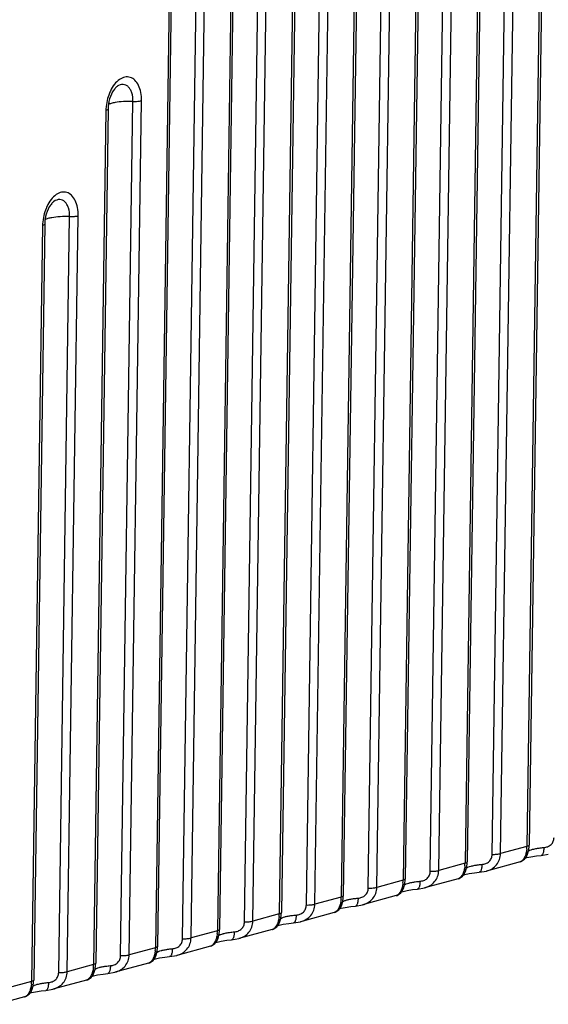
# Model space of a CAD drawing. Header units: millimetres. Extents: x 19192 to 20904, y 1507 to 2734.
# Tile 40 of 80: x 20088 to 20114, y 1520 to 1569. Entities that reach past the tile are written whole.
import ezdxf

# ---------------------------------------------------------------- set-up
doc = ezdxf.new("R2010")
doc.units = ezdxf.units.MM

msp = doc.modelspace()

# ---------------------------------------------------------------- linework, layer by layer
at = {"color": 7, "linetype": 'Continuous'}
for p, q in [((20105.14, 1525.663), (20106.035, 1587.537)), ((20105.561, 1525.7), (20106.456, 1587.574)), ((20104.693, 1587.093), (20103.798, 1525.219)), ((20104.798, 1587.16), (20103.903, 1525.285)), ((20108.209, 1526.5), (20109.034, 1583.5)), ((20108.63, 1526.537), (20109.455, 1583.537)), ((20107.692, 1583.056), (20106.867, 1526.056)), ((20107.797, 1583.123), (20106.972, 1526.123)), ((20102.071, 1524.825), (20102.896, 1581.826)), ((20102.492, 1524.862), (20103.317, 1581.863)), ((20101.554, 1581.382), (20100.729, 1524.382)), ((20101.659, 1581.448), (20100.834, 1524.448)), ((20111.278, 1527.337), (20112.032, 1579.464)), ((20111.699, 1527.374), (20112.453, 1579.501)), ((20110.69, 1579.02), (20109.936, 1526.893)), ((20110.795, 1579.086), (20110.041, 1526.96)), ((20099.002, 1523.988), (20099.756, 1576.115)), ((20099.423, 1524.025), (20100.177, 1576.152)), ((20098.414, 1575.671), (20097.66, 1523.544)), ((20098.519, 1575.737), (20097.765, 1523.611)), ((20113.689, 1574.983), (20113.005, 1527.731)), ((20113.794, 1575.05), (20113.11, 1527.797)), ((20095.933, 1523.151), (20096.617, 1570.404)), ((20096.354, 1523.188), (20097.038, 1570.441)), ((20095.275, 1569.96), (20094.591, 1522.707)), ((20095.38, 1570.026), (20094.696, 1522.774)), ((20092.701, 1565.444), (20092.698, 1565.442)), ((20093.285, 1522.351), (20093.898, 1564.73)), ((20092.135, 1564.249), (20091.522, 1521.87)), ((20092.24, 1564.315), (20091.628, 1521.936)), ((20092.864, 1522.314), (20093.477, 1564.693)), ((20089.561, 1559.733), (20089.559, 1559.731)), ((20089.795, 1521.476), (20090.338, 1558.981)), ((20090.216, 1521.513), (20090.759, 1559.018)), ((20088.996, 1558.538), (20088.453, 1521.033)), ((20089.101, 1558.604), (20088.559, 1521.099)), ((20113.005, 1527.731), (20111.699, 1527.374)), ((20113.08, 1527.506), (20113.106, 1527.691)), ((20113.106, 1527.691), (20113.11, 1527.797)), ((20112.885, 1527.095), (20112.98, 1527.222)), ((20112.98, 1527.249), (20112.979, 1527.247)), ((20113.031, 1527.456), (20112.98, 1527.249)), ((20113.025, 1527.441), (20113.031, 1527.456)), ((20113.065, 1527.494), (20113.115, 1527.525)), ((20113.2, 1527.219), (20113.477, 1527.262)), ((20113.477, 1527.262), (20113.708, 1527.286)), ((20113.708, 1527.286), (20114.062, 1527.345)), ((20113.708, 1527.286), (20113.708, 1527.286)), ((20109.936, 1526.893), (20108.63, 1526.537)), ((20109.962, 1526.619), (20109.911, 1526.411)), ((20109.956, 1526.604), (20109.962, 1526.619)), ((20109.996, 1526.657), (20110.046, 1526.688)), ((20110.011, 1526.669), (20110.037, 1526.854)), ((20110.037, 1526.854), (20110.041, 1526.96)), ((20112.66, 1526.963), (20110.993, 1526.508)), ((20106.968, 1526.016), (20106.972, 1526.123)), ((20109.591, 1526.125), (20107.924, 1525.671)), ((20109.816, 1526.258), (20109.911, 1526.385)), ((20109.911, 1526.411), (20109.91, 1526.41)), ((20110.132, 1526.382), (20110.408, 1526.425)), ((20110.408, 1526.425), (20110.639, 1526.448)), ((20110.64, 1526.448), (20110.639, 1526.448)), ((20110.64, 1526.448), (20110.993, 1526.508)), ((20106.867, 1526.056), (20105.561, 1525.7)), ((20106.893, 1525.782), (20106.842, 1525.574)), ((20106.887, 1525.766), (20106.893, 1525.782)), ((20106.887, 1525.766), (20106.887, 1525.766)), ((20106.927, 1525.82), (20106.977, 1525.851)), ((20106.942, 1525.832), (20106.968, 1526.016)), ((20107.571, 1525.611), (20107.924, 1525.671)), ((20103.798, 1525.219), (20102.492, 1524.862)), ((20103.873, 1524.994), (20103.899, 1525.179)), ((20103.899, 1525.179), (20103.903, 1525.285)), ((20106.521, 1525.288), (20104.855, 1524.833)), ((20106.747, 1525.42), (20106.842, 1525.547)), ((20106.842, 1525.574), (20106.841, 1525.572)), ((20107.063, 1525.545), (20107.339, 1525.588)), ((20107.339, 1525.588), (20107.57, 1525.611)), ((20107.571, 1525.611), (20107.57, 1525.611)), ((20103.678, 1524.583), (20103.773, 1524.71)), ((20103.773, 1524.737), (20103.772, 1524.735)), ((20103.824, 1524.945), (20103.773, 1524.737)), ((20103.818, 1524.929), (20103.824, 1524.945)), ((20103.818, 1524.929), (20103.818, 1524.929)), ((20103.858, 1524.982), (20103.908, 1525.013)), ((20103.994, 1524.708), (20104.27, 1524.75)), ((20104.27, 1524.75), (20104.501, 1524.774)), ((20104.502, 1524.774), (20104.501, 1524.774)), ((20104.502, 1524.774), (20104.855, 1524.833)), ((20100.729, 1524.382), (20099.423, 1524.025)), ((20100.789, 1524.145), (20100.839, 1524.176)), ((20100.804, 1524.157), (20100.83, 1524.342)), ((20100.83, 1524.342), (20100.834, 1524.448)), ((20103.452, 1524.451), (20101.786, 1523.996)), ((20100.609, 1523.746), (20100.704, 1523.873)), ((20100.704, 1523.9), (20100.703, 1523.898)), ((20100.755, 1524.107), (20100.704, 1523.9)), ((20100.749, 1524.092), (20100.755, 1524.107)), ((20100.925, 1523.87), (20101.201, 1523.913)), ((20101.201, 1523.913), (20101.432, 1523.937)), ((20101.433, 1523.937), (20101.432, 1523.937)), ((20101.433, 1523.937), (20101.786, 1523.996)), ((20097.66, 1523.544), (20096.354, 1523.188)), ((20097.686, 1523.27), (20097.635, 1523.062)), ((20097.68, 1523.255), (20097.686, 1523.27)), ((20097.68, 1523.255), (20097.68, 1523.255)), ((20097.72, 1523.308), (20097.77, 1523.339)), ((20097.735, 1523.32), (20097.761, 1523.505)), ((20097.761, 1523.505), (20097.765, 1523.611)), ((20100.384, 1523.614), (20098.717, 1523.159)), ((20094.591, 1522.707), (20093.285, 1522.351)), ((20094.692, 1522.667), (20094.696, 1522.774)), ((20097.314, 1522.776), (20095.648, 1522.322)), ((20097.54, 1522.908), (20097.635, 1523.036)), ((20097.635, 1523.062), (20097.634, 1523.06)), ((20097.856, 1523.033), (20098.132, 1523.076)), ((20098.132, 1523.076), (20098.363, 1523.099)), ((20098.364, 1523.099), (20098.363, 1523.099)), ((20098.364, 1523.099), (20098.717, 1523.159)), ((20094.471, 1522.071), (20094.566, 1522.198)), ((20094.566, 1522.225), (20094.565, 1522.223)), ((20094.617, 1522.433), (20094.566, 1522.225)), ((20094.611, 1522.417), (20094.617, 1522.433)), ((20094.611, 1522.417), (20094.611, 1522.417)), ((20094.651, 1522.471), (20094.701, 1522.502)), ((20094.666, 1522.483), (20094.692, 1522.667)), ((20094.787, 1522.196), (20095.063, 1522.239)), ((20095.063, 1522.239), (20095.294, 1522.262)), ((20095.295, 1522.262), (20095.294, 1522.262)), ((20095.295, 1522.262), (20095.648, 1522.322)), ((20091.522, 1521.87), (20090.216, 1521.513)), ((20091.597, 1521.645), (20091.623, 1521.83)), ((20091.623, 1521.83), (20091.628, 1521.936)), ((20094.245, 1521.939), (20092.579, 1521.484)), ((20091.403, 1521.234), (20091.497, 1521.361)), ((20091.497, 1521.388), (20091.496, 1521.386)), ((20091.548, 1521.596), (20091.497, 1521.388)), ((20091.542, 1521.58), (20091.548, 1521.596)), ((20091.582, 1521.633), (20091.632, 1521.664)), ((20091.718, 1521.359), (20091.994, 1521.401)), ((20091.994, 1521.401), (20092.225, 1521.425)), ((20092.226, 1521.425), (20092.225, 1521.425)), ((20092.226, 1521.425), (20092.579, 1521.484)), ((20088.453, 1521.033), (20087.288, 1520.715)), ((20088.479, 1520.758), (20088.428, 1520.551)), ((20088.473, 1520.743), (20088.479, 1520.758)), ((20088.513, 1520.796), (20088.563, 1520.827)), ((20088.528, 1520.808), (20088.554, 1520.993)), ((20088.554, 1520.993), (20088.559, 1521.099)), ((20091.177, 1521.102), (20089.51, 1520.647)), ((20088.108, 1520.265), (20086.762, 1519.897)), ((20088.334, 1520.397), (20088.428, 1520.524)), ((20088.428, 1520.551), (20088.427, 1520.549)), ((20088.649, 1520.521), (20088.925, 1520.564)), ((20088.925, 1520.564), (20089.157, 1520.588)), ((20089.157, 1520.588), (20089.51, 1520.647)), ((20089.157, 1520.588), (20089.157, 1520.588))]:
    msp.add_line(p, q, dxfattribs=at)
for points in [[(20112.658, 1526.962), (20112.709, 1526.979), (20112.885, 1527.095)], [(20112.923, 1527.146), (20113.002, 1527.173), (20113.2, 1527.219)], [(20112.98, 1527.222), (20113.037, 1527.349), (20113.08, 1527.506)], [(20109.911, 1526.385), (20109.968, 1526.512), (20110.011, 1526.669)], [(20109.589, 1526.125), (20109.64, 1526.142), (20109.816, 1526.258)], [(20109.854, 1526.308), (20109.933, 1526.336), (20110.132, 1526.382)], [(20106.842, 1525.547), (20106.899, 1525.675), (20106.942, 1525.832)], [(20106.52, 1525.288), (20106.571, 1525.304), (20106.747, 1525.42)], [(20106.785, 1525.471), (20106.864, 1525.498), (20107.063, 1525.545)], [(20103.716, 1524.634), (20103.795, 1524.661), (20103.994, 1524.708)], [(20103.773, 1524.71), (20103.83, 1524.838), (20103.873, 1524.994)], [(20100.704, 1523.873), (20100.761, 1524), (20100.804, 1524.157)], [(20103.451, 1524.451), (20103.502, 1524.467), (20103.678, 1524.583)], [(20100.382, 1523.613), (20100.433, 1523.63), (20100.609, 1523.746)], [(20100.647, 1523.797), (20100.726, 1523.824), (20100.925, 1523.87)], [(20097.635, 1523.036), (20097.692, 1523.163), (20097.735, 1523.32)], [(20097.313, 1522.776), (20097.364, 1522.793), (20097.54, 1522.908)], [(20097.578, 1522.959), (20097.657, 1522.987), (20097.856, 1523.033)], [(20094.566, 1522.198), (20094.623, 1522.326), (20094.666, 1522.483)], [(20094.244, 1521.939), (20094.295, 1521.955), (20094.471, 1522.071)], [(20094.509, 1522.122), (20094.588, 1522.149), (20094.787, 1522.196)], [(20091.175, 1521.102), (20091.226, 1521.118), (20091.403, 1521.234)], [(20091.44, 1521.285), (20091.519, 1521.312), (20091.718, 1521.359)], [(20091.497, 1521.361), (20091.554, 1521.489), (20091.597, 1521.645)], [(20088.428, 1520.524), (20088.485, 1520.651), (20088.528, 1520.808)], [(20088.106, 1520.264), (20088.157, 1520.281), (20088.334, 1520.397)], [(20088.371, 1520.448), (20088.45, 1520.475), (20088.649, 1520.521)]]:
    msp.add_lwpolyline(points, dxfattribs=at)
for centre, radius, start, end in [((20094.527, 1564.207), 2.392, 167.0469, 177.1578), ((20094.372, 1564.216), 2.237, 177.192, 179.1643), ((20091.388, 1558.496), 2.392, 167.0469, 177.1578), ((20091.232, 1558.505), 2.237, 177.192, 179.1643), ((20111.435, 1527.752), 1.57, 354.4041, 359.2084), ((20108.366, 1526.915), 1.57, 354.4041, 359.2084), ((20112.609, 1527.145), 0.189, 285.2715, 289.2553), ((20109.54, 1526.308), 0.189, 285.2715, 289.2553), ((20105.298, 1526.078), 1.57, 354.3596, 359.2091), ((20102.229, 1525.24), 1.57, 354.3596, 359.2091), ((20099.159, 1524.403), 1.57, 354.4041, 359.2084), ((20096.091, 1523.566), 1.57, 354.3596, 359.2091), ((20100.333, 1523.796), 0.189, 285.2715, 289.2553), ((20093.022, 1522.729), 1.57, 354.3596, 359.2091), ((20089.952, 1521.891), 1.57, 354.4041, 359.2084), ((20086.883, 1521.054), 1.57, 354.4041, 359.2084), ((20091.126, 1521.284), 0.189, 285.2715, 289.2553), ((20088.057, 1520.447), 0.189, 285.2715, 289.2553)]:
    msp.add_arc(centre, radius, start, end, dxfattribs=at)
for points, knots in [([(20093.898, 1564.73), (20093.9, 1564.866), (20093.88, 1565.127), (20093.773, 1565.479), (20093.596, 1565.749), (20093.349, 1565.909), (20093.061, 1565.919), (20092.784, 1565.784), (20092.539, 1565.539), (20092.412, 1565.326), (20092.356, 1565.208)], [0, 0, 0, 0, 0.154774, 0.293175, 0.411558, 0.513798, 0.612436, 0.722485, 0.851869, 1, 1, 1, 1]), ([(20092.356, 1565.208), (20092.339, 1565.172), (20092.272, 1565.021), (20092.223, 1564.864), (20092.196, 1564.743)], [0, 0, 0, 0, 0.244332, 1, 1, 1, 1]), ([(20092.698, 1565.442), (20092.657, 1565.413), (20092.569, 1565.328), (20092.405, 1565.087), (20092.322, 1564.857), (20092.285, 1564.69)], [0, 0, 0, 0, 0.174877, 0.41364, 1, 1, 1, 1]), ([(20093.477, 1564.693), (20093.479, 1564.835), (20093.456, 1565.044), (20093.353, 1565.285), (20093.253, 1565.42), (20093.128, 1565.509), (20092.933, 1565.557), (20092.783, 1565.5), (20092.701, 1565.444)], [0, 0, 0, 0, 0.313718, 0.450167, 0.570929, 0.678896, 0.780942, 1, 1, 1, 1]), ([(20093.477, 1564.693), (20093.319, 1564.697), (20093.022, 1564.692), (20092.726, 1564.661), (20092.59, 1564.636)], [0, 0, 0, 0, 0.532032, 1, 1, 1, 1]), ([(20093.477, 1564.693), (20093.555, 1564.691), (20093.696, 1564.694), (20093.837, 1564.713), (20093.898, 1564.73)], [0, 0, 0, 0, 0.552953, 1, 1, 1, 1]), ([(20092.24, 1564.315), (20092.24, 1564.3), (20092.201, 1564.267), (20092.162, 1564.256), (20092.135, 1564.249)], [0, 0, 0, 0, 0.348358, 1, 1, 1, 1]), ([(20092.285, 1564.69), (20092.278, 1564.659), (20092.254, 1564.535), (20092.242, 1564.409), (20092.24, 1564.315)], [0, 0, 0, 0, 0.253436, 1, 1, 1, 1]), ([(20092.59, 1564.636), (20092.523, 1564.624), (20092.408, 1564.599), (20092.296, 1564.559), (20092.251, 1564.535)], [0, 0, 0, 0, 0.572125, 1, 1, 1, 1]), ([(20090.759, 1559.018), (20090.761, 1559.155), (20090.741, 1559.416), (20090.634, 1559.768), (20090.456, 1560.038), (20090.209, 1560.198), (20089.922, 1560.208), (20089.645, 1560.073), (20089.4, 1559.828), (20089.273, 1559.615), (20089.216, 1559.497)], [0, 0, 0, 0, 0.154774, 0.293175, 0.411558, 0.513798, 0.612436, 0.722485, 0.851869, 1, 1, 1, 1]), ([(20090.338, 1558.981), (20090.34, 1559.124), (20090.316, 1559.333), (20090.214, 1559.574), (20090.113, 1559.709), (20089.988, 1559.798), (20089.794, 1559.846), (20089.644, 1559.789), (20089.561, 1559.733)], [0, 0, 0, 0, 0.313718, 0.450167, 0.570929, 0.678896, 0.780942, 1, 1, 1, 1]), ([(20089.216, 1559.497), (20089.199, 1559.46), (20089.133, 1559.31), (20089.084, 1559.153), (20089.056, 1559.032)], [0, 0, 0, 0, 0.244332, 1, 1, 1, 1]), ([(20089.559, 1559.731), (20089.517, 1559.702), (20089.43, 1559.617), (20089.265, 1559.376), (20089.182, 1559.145), (20089.145, 1558.979)], [0, 0, 0, 0, 0.174877, 0.41364, 1, 1, 1, 1]), ([(20089.145, 1558.979), (20089.138, 1558.948), (20089.114, 1558.824), (20089.102, 1558.698), (20089.101, 1558.604)], [0, 0, 0, 0, 0.253436, 1, 1, 1, 1]), ([(20089.45, 1558.925), (20089.384, 1558.913), (20089.268, 1558.888), (20089.156, 1558.848), (20089.112, 1558.824)], [0, 0, 0, 0, 0.572125, 1, 1, 1, 1]), ([(20090.338, 1558.981), (20090.18, 1558.985), (20089.883, 1558.981), (20089.587, 1558.95), (20089.45, 1558.925)], [0, 0, 0, 0, 0.532032, 1, 1, 1, 1]), ([(20090.338, 1558.981), (20090.416, 1558.979), (20090.557, 1558.983), (20090.698, 1559.002), (20090.759, 1559.018)], [0, 0, 0, 0, 0.552953, 1, 1, 1, 1]), ([(20089.101, 1558.604), (20089.101, 1558.589), (20089.062, 1558.556), (20089.023, 1558.545), (20088.996, 1558.538)], [0, 0, 0, 0, 0.348358, 1, 1, 1, 1]), ([(20113.84, 1527.677), (20113.905, 1527.683), (20114.035, 1527.707), (20114.209, 1527.81), (20114.321, 1527.979), (20114.346, 1528.11), (20114.347, 1528.174)], [0, 0, 0, 0, 0.247858, 0.501573, 0.751772, 1, 1, 1, 1]), ([(20112.998, 1527.599), (20112.995, 1527.574), (20112.984, 1527.481), (20112.963, 1527.388), (20112.941, 1527.322)], [0, 0, 0, 0, 0.263276, 1, 1, 1, 1]), ([(20113.11, 1527.797), (20113.11, 1527.782), (20113.071, 1527.749), (20113.032, 1527.738), (20113.005, 1527.731)], [0, 0, 0, 0, 0.348363, 1, 1, 1, 1]), ([(20113.115, 1527.525), (20113.127, 1527.531), (20113.182, 1527.557), (20113.241, 1527.575), (20113.287, 1527.588)], [0, 0, 0, 0, 0.211615, 1, 1, 1, 1]), ([(20113.287, 1527.588), (20113.306, 1527.593), (20113.388, 1527.614), (20113.471, 1527.629), (20113.535, 1527.64)], [0, 0, 0, 0, 0.226187, 1, 1, 1, 1]), ([(20113.535, 1527.64), (20113.559, 1527.644), (20113.661, 1527.659), (20113.763, 1527.67), (20113.84, 1527.677)], [0, 0, 0, 0, 0.236525, 1, 1, 1, 1]), ([(20113.84, 1527.677), (20113.84, 1527.657), (20113.839, 1527.581), (20113.83, 1527.505), (20113.818, 1527.451)], [0, 0, 0, 0, 0.269304, 1, 1, 1, 1]), ([(20110.772, 1526.84), (20110.836, 1526.846), (20110.966, 1526.87), (20111.14, 1526.973), (20111.252, 1527.141), (20111.277, 1527.272), (20111.278, 1527.337)], [0, 0, 0, 0, 0.247858, 0.501573, 0.751772, 1, 1, 1, 1]), ([(20110.993, 1526.508), (20111.091, 1526.535), (20111.279, 1526.611), (20111.511, 1526.808), (20111.662, 1527.073), (20111.698, 1527.273), (20111.699, 1527.374)], [0, 0, 0, 0, 0.253378, 0.500756, 0.747832, 1, 1, 1, 1]), ([(20111.278, 1527.337), (20111.356, 1527.335), (20111.497, 1527.339), (20111.638, 1527.358), (20111.699, 1527.374)], [0, 0, 0, 0, 0.552953, 1, 1, 1, 1]), ([(20112.888, 1527.194), (20112.878, 1527.174), (20112.84, 1527.106), (20112.79, 1527.043), (20112.746, 1527.009)], [0, 0, 0, 0, 0.286417, 1, 1, 1, 1]), ([(20112.941, 1527.322), (20112.937, 1527.311), (20112.922, 1527.267), (20112.903, 1527.224), (20112.888, 1527.194)], [0, 0, 0, 0, 0.261657, 1, 1, 1, 1]), ([(20113.818, 1527.451), (20113.812, 1527.428), (20113.8, 1527.386), (20113.772, 1527.325), (20113.734, 1527.288), (20113.708, 1527.286)], [0, 0, 0, 0, 0.343214, 0.621608, 1, 1, 1, 1]), ([(20109.929, 1526.762), (20109.926, 1526.737), (20109.915, 1526.644), (20109.894, 1526.551), (20109.872, 1526.485)], [0, 0, 0, 0, 0.263276, 1, 1, 1, 1]), ([(20110.041, 1526.96), (20110.041, 1526.945), (20110.002, 1526.911), (20109.963, 1526.901), (20109.936, 1526.893)], [0, 0, 0, 0, 0.348363, 1, 1, 1, 1]), ([(20110.046, 1526.688), (20110.058, 1526.694), (20110.113, 1526.719), (20110.172, 1526.738), (20110.218, 1526.751)], [0, 0, 0, 0, 0.211615, 1, 1, 1, 1]), ([(20110.218, 1526.751), (20110.237, 1526.756), (20110.319, 1526.776), (20110.402, 1526.792), (20110.466, 1526.802)], [0, 0, 0, 0, 0.226187, 1, 1, 1, 1]), ([(20110.466, 1526.802), (20110.49, 1526.806), (20110.592, 1526.822), (20110.694, 1526.833), (20110.772, 1526.84)], [0, 0, 0, 0, 0.236525, 1, 1, 1, 1]), ([(20110.749, 1526.613), (20110.743, 1526.591), (20110.731, 1526.549), (20110.703, 1526.488), (20110.665, 1526.451), (20110.639, 1526.449)], [0, 0, 0, 0, 0.343214, 0.621608, 1, 1, 1, 1]), ([(20110.772, 1526.84), (20110.771, 1526.819), (20110.77, 1526.744), (20110.761, 1526.668), (20110.749, 1526.613)], [0, 0, 0, 0, 0.269304, 1, 1, 1, 1]), ([(20112.746, 1527.009), (20112.74, 1527.004), (20112.717, 1526.987), (20112.691, 1526.973), (20112.671, 1526.966)], [0, 0, 0, 0, 0.272577, 1, 1, 1, 1]), ([(20106.972, 1526.123), (20106.972, 1526.108), (20106.933, 1526.074), (20106.894, 1526.063), (20106.867, 1526.056)], [0, 0, 0, 0, 0.348363, 1, 1, 1, 1]), ([(20107.703, 1526.003), (20107.767, 1526.008), (20107.897, 1526.032), (20108.071, 1526.135), (20108.183, 1526.304), (20108.208, 1526.435), (20108.209, 1526.5)], [0, 0, 0, 0, 0.247883, 0.501588, 0.751769, 1, 1, 1, 1]), ([(20107.924, 1525.671), (20108.022, 1525.698), (20108.21, 1525.774), (20108.442, 1525.971), (20108.593, 1526.235), (20108.629, 1526.436), (20108.63, 1526.537)], [0, 0, 0, 0, 0.253377, 0.500742, 0.747816, 1, 1, 1, 1]), ([(20108.209, 1526.5), (20108.287, 1526.498), (20108.428, 1526.502), (20108.569, 1526.52), (20108.63, 1526.537)], [0, 0, 0, 0, 0.552953, 1, 1, 1, 1]), ([(20109.677, 1526.171), (20109.671, 1526.167), (20109.648, 1526.15), (20109.622, 1526.136), (20109.602, 1526.129)], [0, 0, 0, 0, 0.272577, 1, 1, 1, 1]), ([(20109.819, 1526.357), (20109.809, 1526.337), (20109.771, 1526.269), (20109.721, 1526.206), (20109.677, 1526.171)], [0, 0, 0, 0, 0.286417, 1, 1, 1, 1]), ([(20109.872, 1526.485), (20109.868, 1526.473), (20109.853, 1526.43), (20109.834, 1526.387), (20109.819, 1526.357)], [0, 0, 0, 0, 0.261657, 1, 1, 1, 1]), ([(20104.634, 1525.165), (20104.698, 1525.171), (20104.828, 1525.195), (20105.002, 1525.298), (20105.114, 1525.467), (20105.139, 1525.598), (20105.14, 1525.663)], [0, 0, 0, 0, 0.247883, 0.501588, 0.751769, 1, 1, 1, 1]), ([(20104.855, 1524.834), (20104.953, 1524.86), (20105.141, 1524.937), (20105.373, 1525.134), (20105.524, 1525.398), (20105.56, 1525.599), (20105.561, 1525.7)], [0, 0, 0, 0, 0.253377, 0.500742, 0.747816, 1, 1, 1, 1]), ([(20105.14, 1525.663), (20105.218, 1525.661), (20105.359, 1525.664), (20105.5, 1525.683), (20105.561, 1525.7)], [0, 0, 0, 0, 0.552953, 1, 1, 1, 1]), ([(20106.802, 1525.645), (20106.798, 1525.633), (20106.782, 1525.589), (20106.764, 1525.546), (20106.748, 1525.516)], [0, 0, 0, 0, 0.261837, 1, 1, 1, 1]), ([(20106.86, 1525.923), (20106.857, 1525.898), (20106.845, 1525.804), (20106.824, 1525.711), (20106.802, 1525.645)], [0, 0, 0, 0, 0.263465, 1, 1, 1, 1]), ([(20106.977, 1525.851), (20106.989, 1525.857), (20107.044, 1525.882), (20107.103, 1525.901), (20107.15, 1525.913)], [0, 0, 0, 0, 0.211616, 1, 1, 1, 1]), ([(20107.15, 1525.913), (20107.168, 1525.918), (20107.25, 1525.939), (20107.333, 1525.955), (20107.397, 1525.965)], [0, 0, 0, 0, 0.226206, 1, 1, 1, 1]), ([(20107.397, 1525.965), (20107.421, 1525.969), (20107.523, 1525.984), (20107.625, 1525.996), (20107.703, 1526.003)], [0, 0, 0, 0, 0.236537, 1, 1, 1, 1]), ([(20107.68, 1525.776), (20107.674, 1525.753), (20107.662, 1525.712), (20107.634, 1525.65), (20107.596, 1525.614), (20107.571, 1525.611)], [0, 0, 0, 0, 0.343214, 0.621607, 1, 1, 1, 1]), ([(20107.703, 1526.003), (20107.703, 1525.982), (20107.701, 1525.906), (20107.692, 1525.83), (20107.68, 1525.776)], [0, 0, 0, 0, 0.269304, 1, 1, 1, 1]), ([(20103.903, 1525.285), (20103.903, 1525.27), (20103.864, 1525.237), (20103.825, 1525.226), (20103.798, 1525.219)], [0, 0, 0, 0, 0.348363, 1, 1, 1, 1]), ([(20104.081, 1525.076), (20104.099, 1525.081), (20104.181, 1525.102), (20104.264, 1525.118), (20104.328, 1525.128)], [0, 0, 0, 0, 0.226206, 1, 1, 1, 1]), ([(20104.328, 1525.128), (20104.352, 1525.132), (20104.454, 1525.147), (20104.556, 1525.158), (20104.634, 1525.165)], [0, 0, 0, 0, 0.236537, 1, 1, 1, 1]), ([(20104.634, 1525.165), (20104.634, 1525.145), (20104.632, 1525.069), (20104.623, 1524.993), (20104.611, 1524.939)], [0, 0, 0, 0, 0.269304, 1, 1, 1, 1]), ([(20106.605, 1525.332), (20106.598, 1525.326), (20106.572, 1525.308), (20106.543, 1525.294), (20106.521, 1525.288)], [0, 0, 0, 0, 0.275746, 1, 1, 1, 1]), ([(20106.748, 1525.516), (20106.738, 1525.496), (20106.7, 1525.428), (20106.649, 1525.366), (20106.605, 1525.332)], [0, 0, 0, 0, 0.286977, 1, 1, 1, 1]), ([(20101.565, 1524.328), (20101.629, 1524.334), (20101.759, 1524.358), (20101.933, 1524.461), (20102.045, 1524.63), (20102.07, 1524.761), (20102.071, 1524.825)], [0, 0, 0, 0, 0.247858, 0.501573, 0.751772, 1, 1, 1, 1]), ([(20101.786, 1523.996), (20101.884, 1524.023), (20102.072, 1524.1), (20102.304, 1524.296), (20102.455, 1524.561), (20102.491, 1524.762), (20102.492, 1524.862)], [0, 0, 0, 0, 0.253378, 0.500756, 0.747832, 1, 1, 1, 1]), ([(20102.071, 1524.825), (20102.149, 1524.823), (20102.29, 1524.827), (20102.431, 1524.846), (20102.492, 1524.862)], [0, 0, 0, 0, 0.552953, 1, 1, 1, 1]), ([(20103.679, 1524.679), (20103.669, 1524.659), (20103.631, 1524.591), (20103.58, 1524.528), (20103.536, 1524.494)], [0, 0, 0, 0, 0.286977, 1, 1, 1, 1]), ([(20103.733, 1524.807), (20103.729, 1524.796), (20103.713, 1524.752), (20103.695, 1524.709), (20103.679, 1524.679)], [0, 0, 0, 0, 0.261837, 1, 1, 1, 1]), ([(20103.791, 1525.086), (20103.788, 1525.061), (20103.776, 1524.967), (20103.755, 1524.874), (20103.733, 1524.807)], [0, 0, 0, 0, 0.263465, 1, 1, 1, 1]), ([(20103.908, 1525.013), (20103.92, 1525.019), (20103.975, 1525.045), (20104.034, 1525.063), (20104.081, 1525.076)], [0, 0, 0, 0, 0.211616, 1, 1, 1, 1]), ([(20104.611, 1524.939), (20104.605, 1524.916), (20104.593, 1524.875), (20104.565, 1524.813), (20104.527, 1524.776), (20104.502, 1524.774)], [0, 0, 0, 0, 0.343214, 0.621607, 1, 1, 1, 1]), ([(20100.722, 1524.25), (20100.719, 1524.225), (20100.708, 1524.132), (20100.687, 1524.039), (20100.665, 1523.973)], [0, 0, 0, 0, 0.263276, 1, 1, 1, 1]), ([(20100.834, 1524.448), (20100.834, 1524.433), (20100.795, 1524.4), (20100.756, 1524.389), (20100.729, 1524.382)], [0, 0, 0, 0, 0.348363, 1, 1, 1, 1]), ([(20100.839, 1524.176), (20100.851, 1524.182), (20100.906, 1524.208), (20100.965, 1524.226), (20101.011, 1524.239)], [0, 0, 0, 0, 0.211615, 1, 1, 1, 1]), ([(20101.011, 1524.239), (20101.03, 1524.244), (20101.112, 1524.265), (20101.195, 1524.28), (20101.259, 1524.291)], [0, 0, 0, 0, 0.226187, 1, 1, 1, 1]), ([(20101.259, 1524.291), (20101.283, 1524.295), (20101.385, 1524.31), (20101.487, 1524.321), (20101.565, 1524.328)], [0, 0, 0, 0, 0.236525, 1, 1, 1, 1]), ([(20101.565, 1524.328), (20101.565, 1524.308), (20101.563, 1524.232), (20101.554, 1524.156), (20101.542, 1524.102)], [0, 0, 0, 0, 0.269304, 1, 1, 1, 1]), ([(20103.536, 1524.494), (20103.529, 1524.489), (20103.503, 1524.471), (20103.474, 1524.457), (20103.452, 1524.451)], [0, 0, 0, 0, 0.275746, 1, 1, 1, 1]), ([(20098.496, 1523.491), (20098.56, 1523.497), (20098.69, 1523.521), (20098.864, 1523.624), (20098.976, 1523.792), (20099.001, 1523.923), (20099.002, 1523.988)], [0, 0, 0, 0, 0.247883, 0.501588, 0.751769, 1, 1, 1, 1]), ([(20098.717, 1523.159), (20098.815, 1523.186), (20099.003, 1523.263), (20099.235, 1523.459), (20099.386, 1523.724), (20099.422, 1523.924), (20099.423, 1524.025)], [0, 0, 0, 0, 0.253377, 0.500742, 0.747816, 1, 1, 1, 1]), ([(20099.002, 1523.988), (20099.08, 1523.986), (20099.221, 1523.99), (20099.362, 1524.009), (20099.423, 1524.025)], [0, 0, 0, 0, 0.552953, 1, 1, 1, 1]), ([(20100.612, 1523.845), (20100.602, 1523.825), (20100.564, 1523.757), (20100.514, 1523.694), (20100.47, 1523.66)], [0, 0, 0, 0, 0.286417, 1, 1, 1, 1]), ([(20100.665, 1523.973), (20100.661, 1523.962), (20100.646, 1523.918), (20100.628, 1523.875), (20100.612, 1523.845)], [0, 0, 0, 0, 0.261657, 1, 1, 1, 1]), ([(20101.542, 1524.102), (20101.536, 1524.079), (20101.524, 1524.037), (20101.496, 1523.976), (20101.458, 1523.939), (20101.433, 1523.937)], [0, 0, 0, 0, 0.343214, 0.621608, 1, 1, 1, 1]), ([(20095.648, 1522.322), (20095.746, 1522.349), (20095.934, 1522.425), (20096.167, 1522.622), (20096.317, 1522.886), (20096.353, 1523.087), (20096.354, 1523.188)], [0, 0, 0, 0, 0.253377, 0.500742, 0.747816, 1, 1, 1, 1]), ([(20095.933, 1523.151), (20096.011, 1523.149), (20096.152, 1523.153), (20096.293, 1523.171), (20096.354, 1523.188)], [0, 0, 0, 0, 0.552953, 1, 1, 1, 1]), ([(20097.653, 1523.412), (20097.65, 1523.387), (20097.638, 1523.292), (20097.617, 1523.199), (20097.595, 1523.133)], [0, 0, 0, 0, 0.263465, 1, 1, 1, 1]), ([(20097.765, 1523.611), (20097.765, 1523.596), (20097.726, 1523.562), (20097.687, 1523.552), (20097.66, 1523.544)], [0, 0, 0, 0, 0.348363, 1, 1, 1, 1]), ([(20097.77, 1523.339), (20097.782, 1523.345), (20097.837, 1523.37), (20097.896, 1523.389), (20097.943, 1523.402)], [0, 0, 0, 0, 0.211616, 1, 1, 1, 1]), ([(20097.943, 1523.402), (20097.961, 1523.407), (20098.043, 1523.427), (20098.126, 1523.443), (20098.19, 1523.454)], [0, 0, 0, 0, 0.226206, 1, 1, 1, 1]), ([(20098.19, 1523.454), (20098.214, 1523.457), (20098.316, 1523.473), (20098.418, 1523.484), (20098.496, 1523.491)], [0, 0, 0, 0, 0.236537, 1, 1, 1, 1]), ([(20098.473, 1523.264), (20098.467, 1523.242), (20098.455, 1523.2), (20098.427, 1523.139), (20098.389, 1523.102), (20098.364, 1523.1)], [0, 0, 0, 0, 0.343214, 0.621607, 1, 1, 1, 1]), ([(20098.496, 1523.491), (20098.496, 1523.47), (20098.494, 1523.395), (20098.485, 1523.319), (20098.473, 1523.264)], [0, 0, 0, 0, 0.269304, 1, 1, 1, 1]), ([(20100.47, 1523.66), (20100.464, 1523.655), (20100.441, 1523.638), (20100.415, 1523.624), (20100.395, 1523.617)], [0, 0, 0, 0, 0.272577, 1, 1, 1, 1]), ([(20094.696, 1522.774), (20094.696, 1522.759), (20094.657, 1522.725), (20094.618, 1522.714), (20094.591, 1522.707)], [0, 0, 0, 0, 0.348363, 1, 1, 1, 1]), ([(20095.427, 1522.654), (20095.491, 1522.659), (20095.621, 1522.683), (20095.795, 1522.786), (20095.907, 1522.955), (20095.932, 1523.086), (20095.933, 1523.151)], [0, 0, 0, 0, 0.247883, 0.501588, 0.751769, 1, 1, 1, 1]), ([(20097.398, 1522.82), (20097.391, 1522.815), (20097.365, 1522.796), (20097.336, 1522.782), (20097.314, 1522.776)], [0, 0, 0, 0, 0.275746, 1, 1, 1, 1]), ([(20097.541, 1523.004), (20097.531, 1522.984), (20097.493, 1522.916), (20097.442, 1522.854), (20097.398, 1522.82)], [0, 0, 0, 0, 0.286977, 1, 1, 1, 1]), ([(20097.595, 1523.133), (20097.591, 1523.121), (20097.575, 1523.077), (20097.557, 1523.035), (20097.541, 1523.004)], [0, 0, 0, 0, 0.261837, 1, 1, 1, 1]), ([(20092.358, 1521.816), (20092.422, 1521.822), (20092.552, 1521.846), (20092.726, 1521.949), (20092.838, 1522.118), (20092.863, 1522.249), (20092.864, 1522.314)], [0, 0, 0, 0, 0.247858, 0.501573, 0.751772, 1, 1, 1, 1]), ([(20092.579, 1521.484), (20092.677, 1521.511), (20092.865, 1521.588), (20093.097, 1521.785), (20093.248, 1522.049), (20093.284, 1522.25), (20093.285, 1522.351)], [0, 0, 0, 0, 0.253378, 0.500756, 0.747832, 1, 1, 1, 1]), ([(20092.864, 1522.314), (20092.942, 1522.312), (20093.083, 1522.315), (20093.224, 1522.334), (20093.285, 1522.351)], [0, 0, 0, 0, 0.552953, 1, 1, 1, 1]), ([(20094.526, 1522.296), (20094.522, 1522.284), (20094.507, 1522.24), (20094.488, 1522.197), (20094.472, 1522.167)], [0, 0, 0, 0, 0.261837, 1, 1, 1, 1]), ([(20094.584, 1522.574), (20094.581, 1522.549), (20094.569, 1522.455), (20094.548, 1522.362), (20094.526, 1522.296)], [0, 0, 0, 0, 0.263465, 1, 1, 1, 1]), ([(20094.701, 1522.502), (20094.713, 1522.508), (20094.768, 1522.533), (20094.827, 1522.552), (20094.874, 1522.564)], [0, 0, 0, 0, 0.211616, 1, 1, 1, 1]), ([(20094.874, 1522.564), (20094.892, 1522.569), (20094.974, 1522.59), (20095.057, 1522.606), (20095.122, 1522.616)], [0, 0, 0, 0, 0.226206, 1, 1, 1, 1]), ([(20095.122, 1522.616), (20095.145, 1522.62), (20095.247, 1522.635), (20095.349, 1522.647), (20095.427, 1522.654)], [0, 0, 0, 0, 0.236537, 1, 1, 1, 1]), ([(20095.404, 1522.427), (20095.398, 1522.404), (20095.386, 1522.363), (20095.358, 1522.301), (20095.32, 1522.265), (20095.295, 1522.262)], [0, 0, 0, 0, 0.343214, 0.621607, 1, 1, 1, 1]), ([(20095.427, 1522.654), (20095.427, 1522.633), (20095.425, 1522.557), (20095.416, 1522.481), (20095.404, 1522.427)], [0, 0, 0, 0, 0.269304, 1, 1, 1, 1]), ([(20091.515, 1521.738), (20091.512, 1521.714), (20091.501, 1521.62), (20091.48, 1521.527), (20091.458, 1521.461)], [0, 0, 0, 0, 0.263276, 1, 1, 1, 1]), ([(20091.628, 1521.936), (20091.627, 1521.921), (20091.588, 1521.888), (20091.549, 1521.877), (20091.522, 1521.87)], [0, 0, 0, 0, 0.348363, 1, 1, 1, 1]), ([(20091.632, 1521.664), (20091.644, 1521.67), (20091.699, 1521.696), (20091.758, 1521.714), (20091.804, 1521.727)], [0, 0, 0, 0, 0.211615, 1, 1, 1, 1]), ([(20091.804, 1521.727), (20091.823, 1521.732), (20091.905, 1521.753), (20091.988, 1521.769), (20092.052, 1521.779)], [0, 0, 0, 0, 0.226187, 1, 1, 1, 1]), ([(20092.052, 1521.779), (20092.076, 1521.783), (20092.178, 1521.798), (20092.28, 1521.809), (20092.358, 1521.816)], [0, 0, 0, 0, 0.236525, 1, 1, 1, 1]), ([(20092.358, 1521.816), (20092.358, 1521.796), (20092.356, 1521.72), (20092.347, 1521.644), (20092.335, 1521.59)], [0, 0, 0, 0, 0.269304, 1, 1, 1, 1]), ([(20094.329, 1521.983), (20094.322, 1521.977), (20094.296, 1521.959), (20094.267, 1521.945), (20094.245, 1521.939)], [0, 0, 0, 0, 0.275746, 1, 1, 1, 1]), ([(20094.472, 1522.167), (20094.462, 1522.147), (20094.424, 1522.079), (20094.373, 1522.017), (20094.329, 1521.983)], [0, 0, 0, 0, 0.286977, 1, 1, 1, 1]), ([(20089.289, 1520.979), (20089.353, 1520.985), (20089.483, 1521.009), (20089.657, 1521.112), (20089.769, 1521.281), (20089.794, 1521.412), (20089.795, 1521.476)], [0, 0, 0, 0, 0.247858, 0.501573, 0.751772, 1, 1, 1, 1]), ([(20089.51, 1520.647), (20089.608, 1520.674), (20089.796, 1520.751), (20090.028, 1520.947), (20090.179, 1521.212), (20090.215, 1521.413), (20090.216, 1521.513)], [0, 0, 0, 0, 0.253378, 0.500756, 0.747832, 1, 1, 1, 1]), ([(20089.795, 1521.476), (20089.873, 1521.474), (20090.015, 1521.478), (20090.155, 1521.497), (20090.216, 1521.513)], [0, 0, 0, 0, 0.552953, 1, 1, 1, 1]), ([(20091.405, 1521.333), (20091.395, 1521.313), (20091.357, 1521.245), (20091.307, 1521.182), (20091.263, 1521.148)], [0, 0, 0, 0, 0.286417, 1, 1, 1, 1]), ([(20091.458, 1521.461), (20091.454, 1521.45), (20091.439, 1521.406), (20091.421, 1521.364), (20091.405, 1521.333)], [0, 0, 0, 0, 0.261657, 1, 1, 1, 1]), ([(20092.335, 1521.59), (20092.329, 1521.567), (20092.317, 1521.526), (20092.289, 1521.464), (20092.251, 1521.427), (20092.226, 1521.425)], [0, 0, 0, 0, 0.343214, 0.621608, 1, 1, 1, 1]), ([(20088.446, 1520.901), (20088.443, 1520.876), (20088.432, 1520.783), (20088.411, 1520.69), (20088.389, 1520.624)], [0, 0, 0, 0, 0.263276, 1, 1, 1, 1]), ([(20088.559, 1521.099), (20088.558, 1521.084), (20088.519, 1521.051), (20088.48, 1521.04), (20088.453, 1521.033)], [0, 0, 0, 0, 0.348363, 1, 1, 1, 1]), ([(20088.563, 1520.827), (20088.575, 1520.833), (20088.63, 1520.859), (20088.689, 1520.877), (20088.735, 1520.89)], [0, 0, 0, 0, 0.211615, 1, 1, 1, 1]), ([(20088.735, 1520.89), (20088.754, 1520.895), (20088.836, 1520.916), (20088.919, 1520.931), (20088.983, 1520.942)], [0, 0, 0, 0, 0.226187, 1, 1, 1, 1]), ([(20088.983, 1520.942), (20089.007, 1520.946), (20089.109, 1520.961), (20089.211, 1520.972), (20089.289, 1520.979)], [0, 0, 0, 0, 0.236525, 1, 1, 1, 1]), ([(20089.266, 1520.753), (20089.26, 1520.73), (20089.248, 1520.688), (20089.221, 1520.627), (20089.182, 1520.59), (20089.157, 1520.588)], [0, 0, 0, 0, 0.343214, 0.621608, 1, 1, 1, 1]), ([(20089.289, 1520.979), (20089.289, 1520.959), (20089.287, 1520.883), (20089.278, 1520.807), (20089.266, 1520.753)], [0, 0, 0, 0, 0.269304, 1, 1, 1, 1]), ([(20091.263, 1521.148), (20091.257, 1521.143), (20091.234, 1521.126), (20091.208, 1521.112), (20091.188, 1521.106)], [0, 0, 0, 0, 0.272577, 1, 1, 1, 1]), ([(20088.194, 1520.311), (20088.188, 1520.306), (20088.165, 1520.289), (20088.139, 1520.275), (20088.119, 1520.268)], [0, 0, 0, 0, 0.272577, 1, 1, 1, 1]), ([(20088.336, 1520.496), (20088.326, 1520.476), (20088.288, 1520.408), (20088.238, 1520.345), (20088.194, 1520.311)], [0, 0, 0, 0, 0.286417, 1, 1, 1, 1]), ([(20088.389, 1520.624), (20088.385, 1520.613), (20088.37, 1520.569), (20088.352, 1520.526), (20088.336, 1520.496)], [0, 0, 0, 0, 0.261657, 1, 1, 1, 1])]:
    msp.add_open_spline(points, degree=3, knots=knots, dxfattribs=at)

doc.saveas('drawing.dxf')
